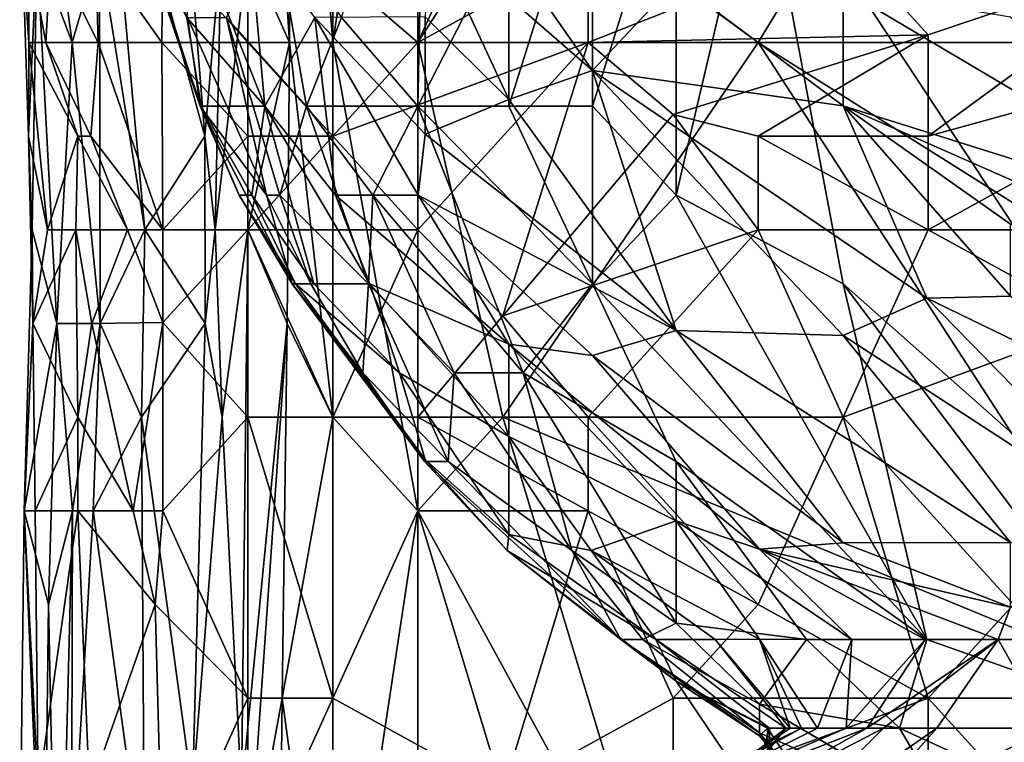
# Model space of a CAD drawing. Extents: x -0.375 to 0.375, y -0.309 to 0.309.
# Tile 63 of 226: x -0.265 to -0.24, y 0.138 to 0.156. Entities that reach past the tile are written whole.
import ezdxf

# ---------------------------------------------------------------- set-up
doc = ezdxf.new("R2010")
doc.units = 0

msp = doc.modelspace()

# ---------------------------------------------------------------- linework, layer by layer
for points in [[(-0.257042, 0.184005, 0.449287), (-0.258177, 0.169854, 0.447849), (-0.257042, 0.155703, 0.449221)], [(-0.257042, 0.155703, 0.449221), (-0.254901, 0.169854, 0.449678), (-0.257042, 0.184005, 0.449287)], [(-0.258134, 0.155703, 0.447849), (-0.258177, 0.169854, 0.447849), (-0.259209, 0.172213, 0.443972)], [(-0.259184, 0.158061, 0.443911), (-0.258134, 0.155703, 0.447849), (-0.259209, 0.172213, 0.443972)], [(-0.258177, 0.169854, 0.447849), (-0.258134, 0.155703, 0.447849), (-0.257042, 0.155703, 0.449221)], [(-0.254901, 0.155703, 0.449667), (-0.254901, 0.169854, 0.449678), (-0.257042, 0.155703, 0.449221)], [(-0.254901, 0.155703, 0.449667), (-0.252759, 0.16042, 0.449729), (-0.254901, 0.169854, 0.449678)], [(-0.231566, 0.138436, 0.444979), (-0.246298, 0.16081, 0.44525), (-0.239984, 0.165285, 0.445045)], [(-0.254907, 0.154098, 0.448469), (-0.256821, 0.156335, 0.450158), (-0.254717, 0.163048, 0.447746)], [(-0.254717, 0.163048, 0.447746), (-0.252612, 0.158573, 0.446603), (-0.254907, 0.154098, 0.448469)], [(-0.264569, 0.162778, 0.362569), (-0.263608, 0.155703, 0.374198), (-0.262915, 0.158061, 0.385827)], [(-0.264493, 0.158061, 0.362569), (-0.263608, 0.155703, 0.374198), (-0.264569, 0.162778, 0.362569)], [(-0.262915, 0.158061, 0.385827), (-0.26178, 0.150985, 0.401332), (-0.262856, 0.162778, 0.389703)], [(-0.261022, 0.162778, 0.416838), (-0.262856, 0.162778, 0.389703), (-0.260267, 0.153344, 0.424591)], [(-0.26178, 0.150985, 0.401332), (-0.260267, 0.153344, 0.424591), (-0.262856, 0.162778, 0.389703)], [(-0.261022, 0.162778, 0.416838), (-0.260267, 0.153344, 0.424591), (-0.259857, 0.158061, 0.432343)], [(-0.252759, 0.16042, 0.449729), (-0.246335, 0.155703, 0.449674), (-0.242052, 0.162778, 0.449729)], [(-0.231344, 0.155703, 0.449539), (-0.242052, 0.162778, 0.449729), (-0.246335, 0.155703, 0.449674)], [(-0.231344, 0.155703, 0.449539), (-0.227061, 0.162778, 0.449667), (-0.242052, 0.162778, 0.449729)], [(-0.248403, 0.157254, 0.539446), (-0.254717, 0.161023, 0.535574), (-0.250508, 0.154996, 0.527832)], [(-0.254612, 0.158573, 0.527832), (-0.250508, 0.154996, 0.527832), (-0.254717, 0.161023, 0.535574)], [(-0.250508, 0.16081, 0.44587), (-0.250508, 0.154098, 0.446135), (-0.252612, 0.154098, 0.446867)], [(-0.252612, 0.154098, 0.446867), (-0.252612, 0.158573, 0.446603), (-0.250508, 0.16081, 0.44587)], [(-0.250508, 0.154098, 0.446135), (-0.250508, 0.16081, 0.44587), (-0.248403, 0.16081, 0.445458)], [(-0.248403, 0.151861, 0.445796), (-0.250508, 0.154098, 0.446135), (-0.248403, 0.16081, 0.445458)], [(-0.248403, 0.151861, 0.445796), (-0.248403, 0.16081, 0.445458), (-0.246298, 0.16081, 0.44525)], [(-0.248403, 0.151861, 0.445796), (-0.246298, 0.16081, 0.44525), (-0.244194, 0.149623, 0.445354)], [(-0.244194, 0.149623, 0.445354), (-0.246298, 0.16081, 0.44525), (-0.231566, 0.138436, 0.444979)], [(-0.259184, 0.159395, 0.331558), (-0.254901, 0.16042, 0.328667), (-0.254901, 0.155703, 0.336385)], [(-0.254901, 0.16042, 0.328667), (-0.252759, 0.159048, 0.331558), (-0.254901, 0.155703, 0.336385)], [(-0.254901, 0.155703, 0.449667), (-0.246335, 0.155703, 0.449674), (-0.252759, 0.16042, 0.449729)], [(-0.227357, 0.152603, 0.585902), (-0.23788, 0.159052, 0.589773), (-0.244194, 0.160413, 0.568481)], [(-0.23788, 0.156456, 0.568481), (-0.227357, 0.152603, 0.585902), (-0.244194, 0.160413, 0.568481)], [(-0.259184, 0.155703, 0.337614), (-0.261325, 0.158109, 0.335434), (-0.259184, 0.159395, 0.331558)], [(-0.259184, 0.155703, 0.337614), (-0.259184, 0.159395, 0.331558), (-0.254901, 0.155703, 0.336385)], [(-0.254901, 0.155703, 0.336385), (-0.252759, 0.159048, 0.331558), (-0.250618, 0.158061, 0.333564)], [(-0.260383, 0.154098, 0.463954), (-0.261905, 0.158573, 0.471697), (-0.261817, 0.158573, 0.46589)], [(-0.261905, 0.158573, 0.471697), (-0.260362, 0.154098, 0.475568), (-0.260715, 0.156335, 0.483311)], [(-0.260383, 0.154098, 0.463954), (-0.260362, 0.154098, 0.475568), (-0.261905, 0.158573, 0.471697)], [(-0.261817, 0.158573, 0.46589), (-0.260702, 0.156335, 0.460083), (-0.260383, 0.154098, 0.463954)], [(-0.260715, 0.156335, 0.483311), (-0.258754, 0.154098, 0.49299), (-0.26054, 0.158573, 0.494925)], [(-0.25916, 0.158573, 0.506539), (-0.26054, 0.158573, 0.494925), (-0.258754, 0.154098, 0.49299)], [(-0.258499, 0.158573, 0.45234), (-0.257709, 0.154098, 0.45234), (-0.259719, 0.156335, 0.456212)], [(-0.258754, 0.154098, 0.49299), (-0.2575, 0.156335, 0.508475), (-0.25916, 0.158573, 0.506539)], [(-0.256821, 0.156335, 0.450158), (-0.257709, 0.154098, 0.45234), (-0.258499, 0.158573, 0.45234)], [(-0.254907, 0.154098, 0.448469), (-0.252612, 0.158573, 0.446603), (-0.252612, 0.154098, 0.446867)], [(-0.252612, 0.154269, 0.520089), (-0.254612, 0.158573, 0.527832), (-0.254717, 0.156352, 0.520089)], [(-0.252612, 0.154269, 0.520089), (-0.250508, 0.154996, 0.527832), (-0.254612, 0.158573, 0.527832)], [(-0.250618, 0.158061, 0.333564), (-0.244193, 0.158247, 0.335434), (-0.250618, 0.155703, 0.33672)], [(-0.250618, 0.155703, 0.33672), (-0.244193, 0.158247, 0.335434), (-0.242052, 0.155901, 0.33931)], [(-0.244193, 0.158247, 0.335434), (-0.235627, 0.158061, 0.339625), (-0.242052, 0.155901, 0.33931)], [(-0.26486, 0.158061, 0.354816), (-0.264705, 0.153344, 0.358692), (-0.264493, 0.158061, 0.362569)], [(-0.2647, 0.155703, 0.354816), (-0.264705, 0.153344, 0.358692), (-0.26486, 0.158061, 0.354816)], [(-0.264703, 0.158061, 0.350939), (-0.2647, 0.155703, 0.354816), (-0.26486, 0.158061, 0.354816)], [(-0.264705, 0.153344, 0.358692), (-0.264612, 0.150985, 0.362569), (-0.264493, 0.158061, 0.362569)], [(-0.264266, 0.155703, 0.350939), (-0.2647, 0.155703, 0.354816), (-0.264703, 0.158061, 0.350939)], [(-0.264132, 0.158061, 0.347063), (-0.264266, 0.155703, 0.350939), (-0.264703, 0.158061, 0.350939)], [(-0.264612, 0.150985, 0.362569), (-0.263996, 0.148627, 0.370321), (-0.264493, 0.158061, 0.362569)], [(-0.264493, 0.158061, 0.362569), (-0.263996, 0.148627, 0.370321), (-0.263608, 0.155703, 0.374198)], [(-0.262952, 0.155703, 0.343187), (-0.264266, 0.155703, 0.350939), (-0.264132, 0.158061, 0.347063)], [(-0.264132, 0.158061, 0.347063), (-0.263019, 0.158061, 0.33931), (-0.262952, 0.155703, 0.343187)], [(-0.263608, 0.155703, 0.374198), (-0.2629, 0.148627, 0.385827), (-0.262915, 0.158061, 0.385827)], [(-0.263019, 0.158061, 0.33931), (-0.261325, 0.158109, 0.335434), (-0.261351, 0.155703, 0.33931)], [(-0.263019, 0.158061, 0.33931), (-0.261351, 0.155703, 0.33931), (-0.262952, 0.155703, 0.343187)], [(-0.2629, 0.148627, 0.385827), (-0.26178, 0.150985, 0.401332), (-0.262915, 0.158061, 0.385827)], [(-0.259184, 0.155703, 0.337614), (-0.261351, 0.155703, 0.33931), (-0.261325, 0.158109, 0.335434)], [(-0.260267, 0.153344, 0.424591), (-0.260004, 0.150985, 0.428467), (-0.259857, 0.158061, 0.432343)], [(-0.259184, 0.158061, 0.443911), (-0.260004, 0.150985, 0.428467), (-0.259184, 0.150985, 0.443901)], [(-0.259857, 0.158061, 0.432343), (-0.260004, 0.150985, 0.428467), (-0.259184, 0.158061, 0.443911)], [(-0.259184, 0.150985, 0.443901), (-0.258134, 0.155703, 0.447849), (-0.259184, 0.158061, 0.443911)], [(-0.254901, 0.155703, 0.336385), (-0.250618, 0.158061, 0.333564), (-0.250618, 0.155703, 0.33672)], [(-0.235627, 0.158061, 0.339625), (-0.233485, 0.155703, 0.343073), (-0.242052, 0.153344, 0.341906)], [(-0.242052, 0.155901, 0.33931), (-0.235627, 0.158061, 0.339625), (-0.242052, 0.153344, 0.341906)], [(-0.250508, 0.154996, 0.527832), (-0.244194, 0.15411, 0.53751), (-0.248403, 0.157254, 0.539446)], [(-0.248403, 0.157254, 0.539446), (-0.244194, 0.15411, 0.53751), (-0.244194, 0.157051, 0.549124)], [(-0.239984, 0.156346, 0.558802), (-0.244194, 0.157051, 0.549124), (-0.233671, 0.150805, 0.547188)], [(-0.244194, 0.157051, 0.549124), (-0.244194, 0.15411, 0.53751), (-0.233671, 0.150805, 0.547188)], [(-0.260362, 0.154098, 0.475568), (-0.258754, 0.154098, 0.49299), (-0.260715, 0.156335, 0.483311)], [(-0.258712, 0.151861, 0.458147), (-0.260383, 0.154098, 0.463954), (-0.260702, 0.156335, 0.460083)], [(-0.259719, 0.156335, 0.456212), (-0.258712, 0.151861, 0.458147), (-0.260702, 0.156335, 0.460083)], [(-0.258375, 0.151861, 0.456212), (-0.258712, 0.151861, 0.458147), (-0.259719, 0.156335, 0.456212)], [(-0.259719, 0.156335, 0.456212), (-0.257709, 0.154098, 0.45234), (-0.258375, 0.151861, 0.456212)], [(-0.2575, 0.156335, 0.508475), (-0.258754, 0.154098, 0.49299), (-0.256972, 0.151861, 0.494925)], [(-0.256821, 0.156335, 0.450158), (-0.254907, 0.154098, 0.448469), (-0.257709, 0.154098, 0.45234)], [(-0.254717, 0.156352, 0.520089), (-0.2575, 0.156335, 0.508475), (-0.254717, 0.153394, 0.510411)], [(-0.254891, 0.151861, 0.504604), (-0.254717, 0.153394, 0.510411), (-0.2575, 0.156335, 0.508475)], [(-0.256972, 0.151861, 0.494925), (-0.254891, 0.151861, 0.504604), (-0.2575, 0.156335, 0.508475)], [(-0.254717, 0.153394, 0.510411), (-0.252612, 0.154269, 0.520089), (-0.254717, 0.156352, 0.520089)], [(-0.264223, 0.150985, 0.354816), (-0.264705, 0.153344, 0.358692), (-0.2647, 0.155703, 0.354816)], [(-0.263467, 0.153344, 0.348609), (-0.2647, 0.155703, 0.354816), (-0.264266, 0.155703, 0.350939)], [(-0.263467, 0.153344, 0.348609), (-0.264223, 0.150985, 0.354816), (-0.2647, 0.155703, 0.354816)], [(-0.264266, 0.155703, 0.350939), (-0.263133, 0.153344, 0.347063), (-0.263467, 0.153344, 0.348609)], [(-0.262952, 0.155703, 0.343187), (-0.263133, 0.153344, 0.347063), (-0.264266, 0.155703, 0.350939)], [(-0.263996, 0.148627, 0.370321), (-0.2629, 0.148627, 0.385827), (-0.263608, 0.155703, 0.374198)], [(-0.262952, 0.155703, 0.343187), (-0.261325, 0.150985, 0.345344), (-0.263133, 0.153344, 0.347063)], [(-0.261351, 0.155703, 0.33931), (-0.261325, 0.150985, 0.345344), (-0.262952, 0.155703, 0.343187)], [(-0.259184, 0.155703, 0.337614), (-0.259184, 0.153344, 0.340615), (-0.261351, 0.155703, 0.33931)], [(-0.261351, 0.155703, 0.33931), (-0.259184, 0.153344, 0.340615), (-0.261325, 0.150985, 0.345344)], [(-0.259184, 0.155703, 0.337614), (-0.254901, 0.155703, 0.336385), (-0.257042, 0.153344, 0.339644)], [(-0.257042, 0.153344, 0.339644), (-0.259184, 0.153344, 0.340615), (-0.259184, 0.155703, 0.337614)], [(-0.259184, 0.150985, 0.443901), (-0.258189, 0.148627, 0.447849), (-0.258134, 0.155703, 0.447849)], [(-0.258134, 0.155703, 0.447849), (-0.258189, 0.148627, 0.447849), (-0.257042, 0.146268, 0.449271)], [(-0.257042, 0.155703, 0.449221), (-0.258134, 0.155703, 0.447849), (-0.257042, 0.146268, 0.449271)], [(-0.257042, 0.153344, 0.339644), (-0.254901, 0.155703, 0.336385), (-0.250618, 0.155703, 0.33672)], [(-0.257042, 0.153344, 0.339644), (-0.250618, 0.155703, 0.33672), (-0.254901, 0.150985, 0.341575)], [(-0.254901, 0.14391, 0.449707), (-0.254901, 0.155703, 0.449667), (-0.257042, 0.155703, 0.449221)], [(-0.257042, 0.146268, 0.449271), (-0.254901, 0.14391, 0.449707), (-0.257042, 0.155703, 0.449221)], [(-0.252759, 0.146268, 0.449744), (-0.246335, 0.155703, 0.449674), (-0.254901, 0.155703, 0.449667)], [(-0.254901, 0.14391, 0.449707), (-0.252759, 0.146268, 0.449744), (-0.254901, 0.155703, 0.449667)], [(-0.254901, 0.150985, 0.341575), (-0.250618, 0.155703, 0.33672), (-0.252759, 0.148822, 0.343187)], [(-0.248476, 0.153889, 0.33931), (-0.252759, 0.148822, 0.343187), (-0.250618, 0.155703, 0.33672)], [(-0.235627, 0.139193, 0.449707), (-0.246335, 0.155703, 0.449674), (-0.252759, 0.146268, 0.449744)], [(-0.242052, 0.155901, 0.33931), (-0.248476, 0.153889, 0.33931), (-0.250618, 0.155703, 0.33672)], [(-0.248476, 0.153889, 0.33931), (-0.242052, 0.155901, 0.33931), (-0.246335, 0.153344, 0.340395)], [(-0.242052, 0.155901, 0.33931), (-0.242052, 0.153344, 0.341906), (-0.246335, 0.153344, 0.340395)], [(-0.231344, 0.146268, 0.449635), (-0.231344, 0.155703, 0.449539), (-0.246335, 0.155703, 0.449674)], [(-0.235627, 0.139193, 0.449707), (-0.231344, 0.146268, 0.449635), (-0.246335, 0.155703, 0.449674)], [(-0.242052, 0.150985, 0.343696), (-0.233485, 0.155703, 0.343073), (-0.233485, 0.150985, 0.346691)], [(-0.233485, 0.155703, 0.343073), (-0.242052, 0.150985, 0.343696), (-0.242052, 0.153344, 0.341906)], [(-0.250508, 0.154996, 0.527832), (-0.252612, 0.154269, 0.520089), (-0.248403, 0.148448, 0.512346)], [(-0.242089, 0.149264, 0.525896), (-0.244194, 0.15411, 0.53751), (-0.250508, 0.154996, 0.527832)], [(-0.242089, 0.149264, 0.525896), (-0.250508, 0.154996, 0.527832), (-0.244194, 0.148325, 0.520089)], [(-0.248403, 0.148448, 0.512346), (-0.244194, 0.148325, 0.520089), (-0.250508, 0.154996, 0.527832)], [(-0.248403, 0.148448, 0.512346), (-0.252612, 0.154269, 0.520089), (-0.254717, 0.153394, 0.510411)], [(-0.260383, 0.154098, 0.463954), (-0.259404, 0.151861, 0.469761), (-0.260362, 0.154098, 0.475568)], [(-0.260383, 0.154098, 0.463954), (-0.258071, 0.149623, 0.463954), (-0.259404, 0.151861, 0.469761)], [(-0.258712, 0.151861, 0.458147), (-0.258071, 0.149623, 0.463954), (-0.260383, 0.154098, 0.463954)], [(-0.259404, 0.151861, 0.469761), (-0.259085, 0.151861, 0.477504), (-0.260362, 0.154098, 0.475568)], [(-0.260362, 0.154098, 0.475568), (-0.259085, 0.151861, 0.477504), (-0.258754, 0.154098, 0.49299)], [(-0.258754, 0.154098, 0.49299), (-0.259085, 0.151861, 0.477504), (-0.257523, 0.149623, 0.477504)], [(-0.256972, 0.151861, 0.494925), (-0.258754, 0.154098, 0.49299), (-0.256112, 0.149623, 0.489118)], [(-0.256112, 0.149623, 0.489118), (-0.258754, 0.154098, 0.49299), (-0.257523, 0.149623, 0.477504)], [(-0.257709, 0.154098, 0.45234), (-0.256148, 0.149623, 0.45234), (-0.258375, 0.151861, 0.456212)], [(-0.256038, 0.151861, 0.450405), (-0.257709, 0.154098, 0.45234), (-0.254907, 0.154098, 0.448469)], [(-0.256038, 0.151861, 0.450405), (-0.256148, 0.149623, 0.45234), (-0.257709, 0.154098, 0.45234)], [(-0.252247, 0.147386, 0.448469), (-0.256038, 0.151861, 0.450405), (-0.254907, 0.154098, 0.448469)], [(-0.254907, 0.154098, 0.448469), (-0.252612, 0.154098, 0.446867), (-0.250508, 0.149623, 0.446649)], [(-0.250508, 0.149623, 0.446649), (-0.252247, 0.147386, 0.448469), (-0.254907, 0.154098, 0.448469)], [(-0.250508, 0.149623, 0.446649), (-0.252612, 0.154098, 0.446867), (-0.250508, 0.154098, 0.446135)], [(-0.250508, 0.149623, 0.446649), (-0.250508, 0.154098, 0.446135), (-0.248403, 0.151861, 0.445796)], [(-0.239984, 0.149314, 0.529767), (-0.239984, 0.151132, 0.535574), (-0.244194, 0.15411, 0.53751)], [(-0.242089, 0.149264, 0.525896), (-0.239984, 0.149314, 0.529767), (-0.244194, 0.15411, 0.53751)], [(-0.244194, 0.15411, 0.53751), (-0.229461, 0.147604, 0.543317), (-0.233671, 0.150805, 0.547188)], [(-0.229461, 0.147604, 0.543317), (-0.244194, 0.15411, 0.53751), (-0.239984, 0.151132, 0.535574)], [(-0.248476, 0.153889, 0.33931), (-0.246335, 0.150985, 0.342536), (-0.252759, 0.148822, 0.343187)], [(-0.246335, 0.150985, 0.342536), (-0.248476, 0.153889, 0.33931), (-0.246335, 0.153344, 0.340395)], [(-0.264596, 0.148627, 0.358692), (-0.264612, 0.150985, 0.362569), (-0.264705, 0.153344, 0.358692)], [(-0.264223, 0.150985, 0.354816), (-0.264596, 0.148627, 0.358692), (-0.264705, 0.153344, 0.358692)], [(-0.263514, 0.150985, 0.350939), (-0.264223, 0.150985, 0.354816), (-0.263467, 0.153344, 0.348609)], [(-0.263514, 0.150985, 0.350939), (-0.263467, 0.153344, 0.348609), (-0.262213, 0.150985, 0.347063)], [(-0.262213, 0.150985, 0.347063), (-0.263467, 0.153344, 0.348609), (-0.263133, 0.153344, 0.347063)], [(-0.261325, 0.150985, 0.345344), (-0.262213, 0.150985, 0.347063), (-0.263133, 0.153344, 0.347063)], [(-0.26178, 0.150985, 0.401332), (-0.260259, 0.148627, 0.424591), (-0.260267, 0.153344, 0.424591)], [(-0.261325, 0.150985, 0.345344), (-0.259184, 0.153344, 0.340615), (-0.259184, 0.150985, 0.343055)], [(-0.260259, 0.148627, 0.424591), (-0.260004, 0.150985, 0.428467), (-0.260267, 0.153344, 0.424591)], [(-0.254901, 0.150985, 0.341575), (-0.259184, 0.150985, 0.343055), (-0.257042, 0.153344, 0.339644)], [(-0.259184, 0.150985, 0.343055), (-0.259184, 0.153344, 0.340615), (-0.257042, 0.153344, 0.339644)], [(-0.254891, 0.151861, 0.504604), (-0.248403, 0.148448, 0.512346), (-0.254717, 0.153394, 0.510411)], [(-0.246335, 0.150985, 0.342536), (-0.246335, 0.153344, 0.340395), (-0.242052, 0.150985, 0.343696)], [(-0.242052, 0.153344, 0.341906), (-0.242052, 0.150985, 0.343696), (-0.246335, 0.153344, 0.340395)], [(-0.259085, 0.151861, 0.477504), (-0.259404, 0.151861, 0.469761), (-0.25798, 0.149623, 0.471697)], [(-0.258071, 0.149623, 0.463954), (-0.25798, 0.149623, 0.471697), (-0.259404, 0.151861, 0.469761)], [(-0.25798, 0.149623, 0.471697), (-0.257523, 0.149623, 0.477504), (-0.259085, 0.151861, 0.477504)], [(-0.258375, 0.151861, 0.456212), (-0.257596, 0.149623, 0.458147), (-0.258712, 0.151861, 0.458147)], [(-0.257596, 0.149623, 0.458147), (-0.258071, 0.149623, 0.463954), (-0.258712, 0.151861, 0.458147)], [(-0.256148, 0.149623, 0.45234), (-0.257596, 0.149623, 0.458147), (-0.258375, 0.151861, 0.456212)], [(-0.254891, 0.151861, 0.504604), (-0.256972, 0.151861, 0.494925), (-0.252612, 0.148107, 0.498797)], [(-0.256112, 0.149623, 0.489118), (-0.252612, 0.148107, 0.498797), (-0.256972, 0.151861, 0.494925)], [(-0.256038, 0.151861, 0.450405), (-0.253987, 0.147386, 0.450405), (-0.256148, 0.149623, 0.45234)], [(-0.253987, 0.147386, 0.450405), (-0.256038, 0.151861, 0.450405), (-0.252247, 0.147386, 0.448469)], [(-0.250508, 0.147818, 0.504604), (-0.248403, 0.148448, 0.512346), (-0.254891, 0.151861, 0.504604)], [(-0.250508, 0.147818, 0.504604), (-0.254891, 0.151861, 0.504604), (-0.252612, 0.148107, 0.498797)], [(-0.242089, 0.140673, 0.445737), (-0.250508, 0.149623, 0.446649), (-0.248403, 0.151861, 0.445796)], [(-0.242089, 0.140673, 0.445737), (-0.248403, 0.151861, 0.445796), (-0.244194, 0.149623, 0.445354)], [(-0.264813, 0.14391, 0.362569), (-0.263996, 0.148627, 0.370321), (-0.264612, 0.150985, 0.362569)], [(-0.264596, 0.148627, 0.358692), (-0.264813, 0.14391, 0.362569), (-0.264612, 0.150985, 0.362569)], [(-0.263514, 0.150985, 0.350939), (-0.264596, 0.148627, 0.358692), (-0.264223, 0.150985, 0.354816)], [(-0.263467, 0.146268, 0.353387), (-0.264596, 0.148627, 0.358692), (-0.263514, 0.150985, 0.350939)], [(-0.262213, 0.150985, 0.347063), (-0.263112, 0.148627, 0.350939), (-0.263514, 0.150985, 0.350939)], [(-0.263514, 0.150985, 0.350939), (-0.263112, 0.148627, 0.350939), (-0.263467, 0.146268, 0.353387)], [(-0.262213, 0.150985, 0.347063), (-0.261325, 0.148649, 0.347063), (-0.263112, 0.148627, 0.350939)], [(-0.2629, 0.148627, 0.385827), (-0.261858, 0.146268, 0.401332), (-0.26178, 0.150985, 0.401332)], [(-0.262213, 0.150985, 0.347063), (-0.261325, 0.150985, 0.345344), (-0.261325, 0.148649, 0.347063)], [(-0.260259, 0.148627, 0.424591), (-0.26178, 0.150985, 0.401332), (-0.261858, 0.146268, 0.401332)], [(-0.261325, 0.150985, 0.345344), (-0.259184, 0.150985, 0.343055), (-0.261325, 0.148649, 0.347063)], [(-0.259184, 0.150985, 0.343055), (-0.259184, 0.146268, 0.346549), (-0.261325, 0.148649, 0.347063)], [(-0.260259, 0.148627, 0.424591), (-0.259833, 0.146268, 0.432343), (-0.260004, 0.150985, 0.428467)], [(-0.259833, 0.146268, 0.432343), (-0.259184, 0.150985, 0.443901), (-0.260004, 0.150985, 0.428467)], [(-0.259833, 0.146268, 0.432343), (-0.25934, 0.136834, 0.443972), (-0.259184, 0.150985, 0.443901)], [(-0.259184, 0.150985, 0.443901), (-0.25934, 0.136834, 0.443972), (-0.258189, 0.148627, 0.447849)], [(-0.259184, 0.146268, 0.346549), (-0.259184, 0.150985, 0.343055), (-0.257042, 0.146268, 0.345553)], [(-0.259184, 0.150985, 0.343055), (-0.254901, 0.150985, 0.341575), (-0.257042, 0.146268, 0.345553)], [(-0.254901, 0.146268, 0.345036), (-0.257042, 0.146268, 0.345553), (-0.254901, 0.150985, 0.341575)], [(-0.254901, 0.146268, 0.345036), (-0.254901, 0.150985, 0.341575), (-0.252759, 0.148822, 0.343187)], [(-0.250618, 0.146268, 0.344999), (-0.252759, 0.148822, 0.343187), (-0.246335, 0.150985, 0.342536)], [(-0.250618, 0.146268, 0.344999), (-0.246335, 0.150985, 0.342536), (-0.244193, 0.146268, 0.346101)], [(-0.246335, 0.150985, 0.342536), (-0.242052, 0.150985, 0.343696), (-0.244193, 0.146268, 0.346101)], [(-0.242052, 0.150985, 0.343696), (-0.237769, 0.148627, 0.346705), (-0.244193, 0.146268, 0.346101)], [(-0.233485, 0.150985, 0.346691), (-0.237769, 0.148627, 0.346705), (-0.242052, 0.150985, 0.343696)], [(-0.254733, 0.145148, 0.460083), (-0.254717, 0.1452, 0.463954), (-0.258071, 0.149623, 0.463954)], [(-0.256284, 0.147386, 0.458147), (-0.254733, 0.145148, 0.460083), (-0.258071, 0.149623, 0.463954)], [(-0.25798, 0.149623, 0.471697), (-0.258071, 0.149623, 0.463954), (-0.254717, 0.1452, 0.463954)], [(-0.258071, 0.149623, 0.463954), (-0.257596, 0.149623, 0.458147), (-0.256284, 0.147386, 0.458147)], [(-0.25798, 0.149623, 0.471697), (-0.255367, 0.147386, 0.47944), (-0.257523, 0.149623, 0.477504)], [(-0.254717, 0.1452, 0.463954), (-0.255367, 0.147386, 0.47944), (-0.25798, 0.149623, 0.471697)], [(-0.256148, 0.149623, 0.45234), (-0.256284, 0.147386, 0.458147), (-0.257596, 0.149623, 0.458147)], [(-0.255367, 0.147386, 0.47944), (-0.256112, 0.149623, 0.489118), (-0.257523, 0.149623, 0.477504)], [(-0.254137, 0.145148, 0.454276), (-0.256284, 0.147386, 0.458147), (-0.256148, 0.149623, 0.45234)], [(-0.253987, 0.147386, 0.450405), (-0.254137, 0.145148, 0.454276), (-0.256148, 0.149623, 0.45234)], [(-0.252612, 0.145783, 0.485247), (-0.252612, 0.148107, 0.498797), (-0.256112, 0.149623, 0.489118)], [(-0.252612, 0.145783, 0.485247), (-0.256112, 0.149623, 0.489118), (-0.255367, 0.147386, 0.47944)], [(-0.248403, 0.145148, 0.446743), (-0.252247, 0.147386, 0.448469), (-0.250508, 0.149623, 0.446649)], [(-0.248403, 0.145148, 0.446743), (-0.250508, 0.149623, 0.446649), (-0.242089, 0.140673, 0.445737)], [(-0.235775, 0.138436, 0.445166), (-0.244194, 0.149623, 0.445354), (-0.231566, 0.138436, 0.444979)], [(-0.242089, 0.140673, 0.445737), (-0.244194, 0.149623, 0.445354), (-0.235775, 0.138436, 0.445166)], [(-0.235878, 0.142911, 0.522025), (-0.242089, 0.149264, 0.525896), (-0.244194, 0.148325, 0.520089)], [(-0.23788, 0.147228, 0.527832), (-0.239984, 0.149314, 0.529767), (-0.242089, 0.149264, 0.525896)], [(-0.23788, 0.147228, 0.527832), (-0.242089, 0.149264, 0.525896), (-0.235878, 0.142911, 0.522025)], [(-0.254901, 0.146268, 0.345036), (-0.252759, 0.148822, 0.343187), (-0.250618, 0.146268, 0.344999)], [(-0.264538, 0.14391, 0.358692), (-0.264813, 0.14391, 0.362569), (-0.264596, 0.148627, 0.358692)], [(-0.264813, 0.14391, 0.362569), (-0.264206, 0.141551, 0.370321), (-0.263996, 0.148627, 0.370321)], [(-0.263467, 0.146268, 0.353387), (-0.264538, 0.14391, 0.358692), (-0.264596, 0.148627, 0.358692)], [(-0.263996, 0.148627, 0.370321), (-0.264206, 0.141551, 0.370321), (-0.263599, 0.14391, 0.378074)], [(-0.263599, 0.14391, 0.378074), (-0.2629, 0.148627, 0.385827), (-0.263996, 0.148627, 0.370321)], [(-0.263075, 0.14391, 0.385827), (-0.2629, 0.148627, 0.385827), (-0.263599, 0.14391, 0.378074)], [(-0.262071, 0.14391, 0.350939), (-0.263467, 0.146268, 0.353387), (-0.263112, 0.148627, 0.350939)], [(-0.263112, 0.148627, 0.350939), (-0.261325, 0.148649, 0.347063), (-0.262071, 0.14391, 0.350939)], [(-0.2629, 0.148627, 0.385827), (-0.263075, 0.14391, 0.385827), (-0.261858, 0.146268, 0.401332)], [(-0.261325, 0.148649, 0.347063), (-0.261325, 0.14391, 0.349822), (-0.262071, 0.14391, 0.350939)], [(-0.261858, 0.146268, 0.401332), (-0.260576, 0.136834, 0.424591), (-0.260259, 0.148627, 0.424591)], [(-0.259184, 0.146268, 0.346549), (-0.261325, 0.14391, 0.349822), (-0.261325, 0.148649, 0.347063)], [(-0.260576, 0.136834, 0.424591), (-0.259833, 0.146268, 0.432343), (-0.260259, 0.148627, 0.424591)], [(-0.258189, 0.148627, 0.447849), (-0.25934, 0.136834, 0.443972), (-0.259184, 0.134475, 0.444993)], [(-0.258321, 0.139193, 0.447849), (-0.258189, 0.148627, 0.447849), (-0.259184, 0.134475, 0.444993)], [(-0.258189, 0.148627, 0.447849), (-0.258321, 0.139193, 0.447849), (-0.257042, 0.146268, 0.449271)], [(-0.23991, 0.141551, 0.349427), (-0.244193, 0.146268, 0.346101), (-0.237769, 0.148627, 0.346705)], [(-0.244194, 0.1431, 0.502668), (-0.248403, 0.148448, 0.512346), (-0.250508, 0.147818, 0.504604)], [(-0.248403, 0.148448, 0.512346), (-0.239984, 0.143111, 0.514282), (-0.244194, 0.148325, 0.520089)], [(-0.239984, 0.143111, 0.514282), (-0.248403, 0.148448, 0.512346), (-0.244194, 0.1431, 0.502668)], [(-0.235878, 0.142911, 0.522025), (-0.244194, 0.148325, 0.520089), (-0.239984, 0.143111, 0.514282)], [(-0.250508, 0.147818, 0.504604), (-0.252612, 0.148107, 0.498797), (-0.246298, 0.142942, 0.494925)], [(-0.246298, 0.142942, 0.494925), (-0.252612, 0.148107, 0.498797), (-0.248403, 0.14366, 0.491054)], [(-0.248403, 0.14366, 0.491054), (-0.252612, 0.148107, 0.498797), (-0.252612, 0.145783, 0.485247)], [(-0.246298, 0.142942, 0.494925), (-0.244194, 0.1431, 0.502668), (-0.250508, 0.147818, 0.504604)], [(-0.254733, 0.145148, 0.460083), (-0.256284, 0.147386, 0.458147), (-0.254137, 0.145148, 0.454276)], [(-0.255367, 0.147386, 0.47944), (-0.254717, 0.1452, 0.463954), (-0.252612, 0.143314, 0.467826)], [(-0.255367, 0.147386, 0.47944), (-0.252612, 0.143314, 0.467826), (-0.252612, 0.145783, 0.485247)], [(-0.253987, 0.147386, 0.450405), (-0.251029, 0.142911, 0.450405), (-0.254137, 0.145148, 0.454276)], [(-0.253987, 0.147386, 0.450405), (-0.252247, 0.147386, 0.448469), (-0.251029, 0.142911, 0.450405)], [(-0.248403, 0.145148, 0.446743), (-0.248403, 0.141077, 0.448469), (-0.252247, 0.147386, 0.448469)], [(-0.252247, 0.147386, 0.448469), (-0.248403, 0.141077, 0.448469), (-0.251029, 0.142911, 0.450405)], [(-0.263467, 0.14391, 0.354075), (-0.264538, 0.14391, 0.358692), (-0.263467, 0.146268, 0.353387)], [(-0.263467, 0.14391, 0.354075), (-0.263467, 0.146268, 0.353387), (-0.262071, 0.14391, 0.350939)], [(-0.263075, 0.14391, 0.385827), (-0.261787, 0.134475, 0.409085), (-0.261858, 0.146268, 0.401332)], [(-0.261787, 0.134475, 0.409085), (-0.260576, 0.136834, 0.424591), (-0.261858, 0.146268, 0.401332)], [(-0.259184, 0.139193, 0.350091), (-0.261325, 0.14391, 0.349822), (-0.259184, 0.146268, 0.346549)], [(-0.260576, 0.136834, 0.424591), (-0.25934, 0.136834, 0.443972), (-0.259833, 0.146268, 0.432343)], [(-0.257042, 0.139193, 0.349358), (-0.259184, 0.139193, 0.350091), (-0.259184, 0.146268, 0.346549)], [(-0.257042, 0.146268, 0.345553), (-0.257042, 0.139193, 0.349358), (-0.259184, 0.146268, 0.346549)], [(-0.257042, 0.146268, 0.449271), (-0.258321, 0.139193, 0.447849), (-0.257042, 0.129758, 0.449374)], [(-0.254901, 0.14391, 0.346502), (-0.257042, 0.146268, 0.345553), (-0.254901, 0.146268, 0.345036)], [(-0.257042, 0.146268, 0.345553), (-0.254901, 0.14391, 0.346502), (-0.257042, 0.139193, 0.349358)], [(-0.257042, 0.129758, 0.449374), (-0.254901, 0.14391, 0.449707), (-0.257042, 0.146268, 0.449271)], [(-0.250618, 0.14391, 0.346431), (-0.254901, 0.146268, 0.345036), (-0.250618, 0.146268, 0.344999)], [(-0.254901, 0.14391, 0.346502), (-0.254901, 0.146268, 0.345036), (-0.250618, 0.14391, 0.346431)], [(-0.254901, 0.14391, 0.449707), (-0.248476, 0.132117, 0.449736), (-0.252759, 0.146268, 0.449744)], [(-0.248476, 0.132117, 0.449736), (-0.235627, 0.139193, 0.449707), (-0.252759, 0.146268, 0.449744)], [(-0.246335, 0.141551, 0.348001), (-0.250618, 0.146268, 0.344999), (-0.244193, 0.146268, 0.346101)], [(-0.250618, 0.14391, 0.346431), (-0.250618, 0.146268, 0.344999), (-0.246335, 0.141551, 0.348001)], [(-0.242052, 0.139193, 0.350048), (-0.246335, 0.141551, 0.348001), (-0.244193, 0.146268, 0.346101)], [(-0.242052, 0.139193, 0.350048), (-0.244193, 0.146268, 0.346101), (-0.23991, 0.141551, 0.349427)], [(-0.250535, 0.142911, 0.477504), (-0.248403, 0.14366, 0.491054), (-0.252612, 0.145783, 0.485247)], [(-0.252612, 0.143314, 0.467826), (-0.250535, 0.142911, 0.477504), (-0.252612, 0.145783, 0.485247)], [(-0.254717, 0.1452, 0.463954), (-0.254733, 0.145148, 0.460083), (-0.252654, 0.142911, 0.460083)], [(-0.254733, 0.145148, 0.460083), (-0.249792, 0.140673, 0.45234), (-0.252654, 0.142911, 0.460083)], [(-0.249792, 0.140673, 0.45234), (-0.254733, 0.145148, 0.460083), (-0.254137, 0.145148, 0.454276)], [(-0.252654, 0.142911, 0.460083), (-0.252612, 0.143314, 0.467826), (-0.254717, 0.1452, 0.463954)], [(-0.249792, 0.140673, 0.45234), (-0.254137, 0.145148, 0.454276), (-0.251029, 0.142911, 0.450405)], [(-0.248403, 0.141077, 0.448469), (-0.248403, 0.145148, 0.446743), (-0.245118, 0.140673, 0.446533)], [(-0.248403, 0.145148, 0.446743), (-0.242089, 0.140673, 0.445737), (-0.245118, 0.140673, 0.446533)], [(-0.264459, 0.136834, 0.358692), (-0.264927, 0.134475, 0.362569), (-0.264813, 0.14391, 0.362569)], [(-0.264927, 0.134475, 0.362569), (-0.26432, 0.132117, 0.370321), (-0.264813, 0.14391, 0.362569)], [(-0.264459, 0.136834, 0.358692), (-0.264813, 0.14391, 0.362569), (-0.264538, 0.14391, 0.358692)], [(-0.264813, 0.14391, 0.362569), (-0.26432, 0.132117, 0.370321), (-0.264206, 0.141551, 0.370321)], [(-0.263467, 0.14391, 0.354075), (-0.264459, 0.136834, 0.358692), (-0.264538, 0.14391, 0.358692)], [(-0.263467, 0.14391, 0.354075), (-0.263172, 0.136834, 0.354816), (-0.264459, 0.136834, 0.358692)], [(-0.264206, 0.141551, 0.370321), (-0.263956, 0.129758, 0.38195), (-0.263599, 0.14391, 0.378074)], [(-0.263956, 0.129758, 0.38195), (-0.26362, 0.134475, 0.385827), (-0.263599, 0.14391, 0.378074)], [(-0.26362, 0.134475, 0.385827), (-0.261787, 0.134475, 0.409085), (-0.263075, 0.14391, 0.385827)], [(-0.263599, 0.14391, 0.378074), (-0.26362, 0.134475, 0.385827), (-0.263075, 0.14391, 0.385827)], [(-0.261519, 0.141551, 0.350939), (-0.263467, 0.14391, 0.354075), (-0.262071, 0.14391, 0.350939)], [(-0.263467, 0.14391, 0.354075), (-0.261519, 0.141551, 0.350939), (-0.263172, 0.136834, 0.354816)], [(-0.262071, 0.14391, 0.350939), (-0.261325, 0.14391, 0.349822), (-0.261519, 0.141551, 0.350939)], [(-0.261325, 0.14391, 0.349822), (-0.259184, 0.139193, 0.350091), (-0.261519, 0.141551, 0.350939)], [(-0.257042, 0.139193, 0.349358), (-0.254901, 0.14391, 0.346502), (-0.252759, 0.136834, 0.350069)], [(-0.254901, 0.117965, 0.44973), (-0.254901, 0.14391, 0.449707), (-0.257042, 0.129758, 0.449374)], [(-0.254901, 0.14391, 0.346502), (-0.250618, 0.14391, 0.346431), (-0.252759, 0.136834, 0.350069)], [(-0.254901, 0.117965, 0.44973), (-0.248476, 0.132117, 0.449736), (-0.254901, 0.14391, 0.449707)], [(-0.252759, 0.136834, 0.350069), (-0.250618, 0.14391, 0.346431), (-0.248476, 0.139193, 0.349048)], [(-0.250618, 0.14391, 0.346431), (-0.246335, 0.141551, 0.348001), (-0.248476, 0.139193, 0.349048)], [(-0.250535, 0.142911, 0.477504), (-0.246298, 0.140674, 0.47944), (-0.248403, 0.14366, 0.491054)], [(-0.246298, 0.140674, 0.47944), (-0.243977, 0.140673, 0.487183), (-0.248403, 0.14366, 0.491054)], [(-0.246298, 0.142942, 0.494925), (-0.248403, 0.14366, 0.491054), (-0.243977, 0.140673, 0.487183)], [(-0.252654, 0.142911, 0.460083), (-0.248909, 0.140673, 0.469761), (-0.252612, 0.143314, 0.467826)], [(-0.248909, 0.140673, 0.469761), (-0.250535, 0.142911, 0.477504), (-0.252612, 0.143314, 0.467826)], [(-0.239984, 0.14148, 0.504604), (-0.244194, 0.1431, 0.502668), (-0.246298, 0.142942, 0.494925)], [(-0.239984, 0.143111, 0.514282), (-0.244194, 0.1431, 0.502668), (-0.239984, 0.14148, 0.504604)], [(-0.249792, 0.140673, 0.45234), (-0.248403, 0.139616, 0.460083), (-0.252654, 0.142911, 0.460083)], [(-0.248403, 0.139616, 0.460083), (-0.248909, 0.140673, 0.469761), (-0.252654, 0.142911, 0.460083)], [(-0.249235, 0.140673, 0.450405), (-0.249792, 0.140673, 0.45234), (-0.251029, 0.142911, 0.450405)], [(-0.248403, 0.141077, 0.448469), (-0.249235, 0.140673, 0.450405), (-0.251029, 0.142911, 0.450405)], [(-0.246298, 0.140674, 0.47944), (-0.250535, 0.142911, 0.477504), (-0.247413, 0.140673, 0.475568)], [(-0.248909, 0.140673, 0.469761), (-0.247413, 0.140673, 0.475568), (-0.250535, 0.142911, 0.477504)], [(-0.24029, 0.140673, 0.498797), (-0.239984, 0.14148, 0.504604), (-0.246298, 0.142942, 0.494925)], [(-0.242132, 0.140673, 0.49299), (-0.24029, 0.140673, 0.498797), (-0.246298, 0.142942, 0.494925)], [(-0.246298, 0.142942, 0.494925), (-0.243977, 0.140673, 0.487183), (-0.242132, 0.140673, 0.49299)], [(-0.26432, 0.132117, 0.370321), (-0.263956, 0.129758, 0.38195), (-0.264206, 0.141551, 0.370321)], [(-0.261519, 0.141551, 0.350939), (-0.261325, 0.134475, 0.352835), (-0.263172, 0.136834, 0.354816)], [(-0.261325, 0.134475, 0.352835), (-0.261519, 0.141551, 0.350939), (-0.259184, 0.139193, 0.350091)], [(-0.248476, 0.139193, 0.349048), (-0.246335, 0.141551, 0.348001), (-0.242052, 0.139193, 0.350048)], [(-0.242052, 0.139193, 0.350048), (-0.23991, 0.141551, 0.349427), (-0.237769, 0.139193, 0.350919)], [(-0.24029, 0.140673, 0.498797), (-0.237895, 0.140673, 0.506539), (-0.239984, 0.14148, 0.504604)], [(-0.248403, 0.141077, 0.448469), (-0.246298, 0.139039, 0.448469), (-0.249235, 0.140673, 0.450405)], [(-0.245118, 0.140673, 0.446533), (-0.246298, 0.139039, 0.448469), (-0.248403, 0.141077, 0.448469)], [(-0.246298, 0.138246, 0.454276), (-0.248403, 0.139616, 0.460083), (-0.249792, 0.140673, 0.45234)], [(-0.246298, 0.138246, 0.454276), (-0.249792, 0.140673, 0.45234), (-0.246298, 0.138318, 0.450405)], [(-0.246298, 0.138318, 0.450405), (-0.249792, 0.140673, 0.45234), (-0.249235, 0.140673, 0.450405)], [(-0.246298, 0.139039, 0.448469), (-0.246298, 0.138318, 0.450405), (-0.249235, 0.140673, 0.450405)], [(-0.248403, 0.139616, 0.460083), (-0.246046, 0.138436, 0.462019), (-0.248909, 0.140673, 0.469761)], [(-0.246046, 0.138436, 0.462019), (-0.245641, 0.138436, 0.467826), (-0.248909, 0.140673, 0.469761)], [(-0.248909, 0.140673, 0.469761), (-0.245641, 0.138436, 0.467826), (-0.247413, 0.140673, 0.475568)], [(-0.247413, 0.140673, 0.475568), (-0.24553, 0.138436, 0.477504), (-0.246298, 0.140674, 0.47944)], [(-0.245641, 0.138436, 0.467826), (-0.24553, 0.138436, 0.477504), (-0.247413, 0.140673, 0.475568)], [(-0.246298, 0.140674, 0.47944), (-0.244837, 0.138436, 0.485247), (-0.243977, 0.140673, 0.487183)], [(-0.245246, 0.138436, 0.481375), (-0.244837, 0.138436, 0.485247), (-0.246298, 0.140674, 0.47944)], [(-0.24553, 0.138436, 0.477504), (-0.245246, 0.138436, 0.481375), (-0.246298, 0.140674, 0.47944)], [(-0.245118, 0.140673, 0.446533), (-0.242779, 0.138436, 0.446533), (-0.246298, 0.139039, 0.448469)], [(-0.242779, 0.138436, 0.446533), (-0.245118, 0.140673, 0.446533), (-0.242089, 0.140673, 0.445737)], [(-0.244837, 0.138436, 0.485247), (-0.244119, 0.138436, 0.491054), (-0.243977, 0.140673, 0.487183)], [(-0.243599, 0.138436, 0.494925), (-0.242132, 0.140673, 0.49299), (-0.244119, 0.138436, 0.491054)], [(-0.243977, 0.140673, 0.487183), (-0.244119, 0.138436, 0.491054), (-0.242132, 0.140673, 0.49299)], [(-0.24029, 0.140673, 0.498797), (-0.242132, 0.140673, 0.49299), (-0.243599, 0.138436, 0.494925)], [(-0.243599, 0.138436, 0.494925), (-0.243175, 0.138436, 0.496861), (-0.24029, 0.140673, 0.498797)], [(-0.24029, 0.140673, 0.498797), (-0.243175, 0.138436, 0.496861), (-0.241839, 0.138436, 0.500732)], [(-0.242779, 0.138436, 0.446533), (-0.242089, 0.140673, 0.445737), (-0.235775, 0.138436, 0.445166)], [(-0.241839, 0.138436, 0.500732), (-0.239026, 0.138436, 0.506539), (-0.24029, 0.140673, 0.498797)], [(-0.239026, 0.138436, 0.506539), (-0.237895, 0.140673, 0.506539), (-0.24029, 0.140673, 0.498797)], [(-0.246082, 0.136198, 0.460083), (-0.246046, 0.138436, 0.462019), (-0.248403, 0.139616, 0.460083)], [(-0.246099, 0.138436, 0.456212), (-0.246082, 0.136198, 0.460083), (-0.248403, 0.139616, 0.460083)], [(-0.246298, 0.138246, 0.454276), (-0.246099, 0.138436, 0.456212), (-0.248403, 0.139616, 0.460083)], [(-0.259184, 0.134475, 0.351651), (-0.261325, 0.134475, 0.352835), (-0.259184, 0.139193, 0.350091)], [(-0.259184, 0.134475, 0.351651), (-0.257042, 0.139193, 0.349358), (-0.252759, 0.136834, 0.350069)], [(-0.259184, 0.134475, 0.351651), (-0.259184, 0.139193, 0.350091), (-0.257042, 0.139193, 0.349358)], [(-0.258427, 0.129758, 0.447849), (-0.258321, 0.139193, 0.447849), (-0.259184, 0.134475, 0.444993)], [(-0.258321, 0.139193, 0.447849), (-0.258427, 0.129758, 0.447849), (-0.257042, 0.129758, 0.449374)], [(-0.248476, 0.136834, 0.350204), (-0.252759, 0.136834, 0.350069), (-0.248476, 0.139193, 0.349048)], [(-0.248476, 0.136834, 0.350204), (-0.248476, 0.139193, 0.349048), (-0.242052, 0.139193, 0.350048)], [(-0.242052, 0.139193, 0.350048), (-0.242052, 0.134475, 0.351909), (-0.248476, 0.136834, 0.350204)], [(-0.248476, 0.132117, 0.449736), (-0.23991, 0.122683, 0.449736), (-0.235627, 0.139193, 0.449707)], [(-0.237769, 0.134475, 0.352519), (-0.242052, 0.139193, 0.350048), (-0.237769, 0.139193, 0.350919)], [(-0.242052, 0.134475, 0.351909), (-0.242052, 0.139193, 0.350048), (-0.237769, 0.134475, 0.352519)], [(-0.246298, 0.138318, 0.450405), (-0.246298, 0.139039, 0.448469), (-0.241477, 0.136198, 0.450405)], [(-0.246298, 0.139039, 0.448469), (-0.241448, 0.136198, 0.448469), (-0.241477, 0.136198, 0.450405)], [(-0.246298, 0.139039, 0.448469), (-0.242779, 0.138436, 0.446533), (-0.241448, 0.136198, 0.448469)], [(-0.250508, 0.135787, 0.481375), (-0.249334, 0.136198, 0.487183), (-0.245246, 0.138436, 0.481375)], [(-0.250508, 0.135787, 0.481375), (-0.245246, 0.138436, 0.481375), (-0.246298, 0.137914, 0.475568)], [(-0.248403, 0.135722, 0.500732), (-0.243599, 0.138436, 0.494925), (-0.249334, 0.136198, 0.487183)], [(-0.249334, 0.136198, 0.487183), (-0.243599, 0.138436, 0.494925), (-0.244119, 0.138436, 0.491054)], [(-0.244119, 0.138436, 0.491054), (-0.244837, 0.138436, 0.485247), (-0.249334, 0.136198, 0.487183)], [(-0.249334, 0.136198, 0.487183), (-0.244837, 0.138436, 0.485247), (-0.245246, 0.138436, 0.481375)], [(-0.243175, 0.138436, 0.496861), (-0.248403, 0.135722, 0.500732), (-0.246298, 0.135333, 0.508475)], [(-0.243599, 0.138436, 0.494925), (-0.248403, 0.135722, 0.500732), (-0.243175, 0.138436, 0.496861)], [(-0.246298, 0.138246, 0.454276), (-0.244609, 0.136198, 0.454276), (-0.246099, 0.138436, 0.456212)], [(-0.246046, 0.138436, 0.462019), (-0.246082, 0.136198, 0.460083), (-0.246298, 0.1376, 0.463954)], [(-0.241839, 0.138436, 0.500732), (-0.246298, 0.135333, 0.508475), (-0.244194, 0.135783, 0.510411)], [(-0.243175, 0.138436, 0.496861), (-0.246298, 0.135333, 0.508475), (-0.241839, 0.138436, 0.500732)], [(-0.245246, 0.138436, 0.481375), (-0.24553, 0.138436, 0.477504), (-0.246298, 0.137914, 0.475568)], [(-0.24553, 0.138436, 0.477504), (-0.245641, 0.138436, 0.467826), (-0.246298, 0.137914, 0.475568)], [(-0.246298, 0.137914, 0.475568), (-0.245641, 0.138436, 0.467826), (-0.246298, 0.137619, 0.467826)], [(-0.246298, 0.137619, 0.467826), (-0.245641, 0.138436, 0.467826), (-0.246298, 0.1376, 0.463954)], [(-0.245641, 0.138436, 0.467826), (-0.246046, 0.138436, 0.462019), (-0.246298, 0.1376, 0.463954)], [(-0.244609, 0.136198, 0.454276), (-0.246082, 0.136198, 0.460083), (-0.246099, 0.138436, 0.456212)], [(-0.241839, 0.138436, 0.500732), (-0.244194, 0.135783, 0.510411), (-0.239026, 0.138436, 0.506539)], [(-0.244194, 0.135783, 0.510411), (-0.239984, 0.136633, 0.512346), (-0.239026, 0.138436, 0.506539)], [(-0.242779, 0.138436, 0.446533), (-0.23788, 0.136198, 0.446125), (-0.241448, 0.136198, 0.448469)], [(-0.23788, 0.136198, 0.446125), (-0.242779, 0.138436, 0.446533), (-0.235775, 0.138436, 0.445166)], [(-0.246298, 0.138246, 0.454276), (-0.246298, 0.138318, 0.450405), (-0.244609, 0.136198, 0.454276)], [(-0.246298, 0.138318, 0.450405), (-0.241477, 0.136198, 0.450405), (-0.244609, 0.136198, 0.454276)]]:
    msp.add_3dface(points)

doc.saveas('drawing.dxf')
